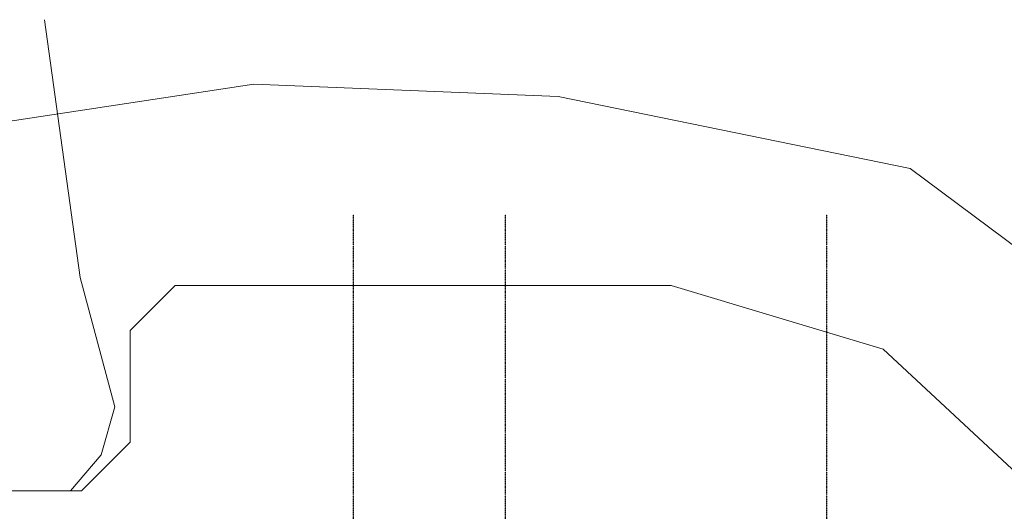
# Model space of a CAD drawing. Header units: millimetres. Extents: x -66110 to 16285, y -16697 to 38719.
# Tile 54 of 55: x -16760 to -8026, y 34357 to 38719. Entities that reach past the tile are written whole.
import ezdxf

# ---------------------------------------------------------------- set-up
doc = ezdxf.new("R2010")
doc.units = ezdxf.units.MM
doc.linetypes.add('Grid Line', pattern=[5, 2, -1, 1, -1])
doc.layers.add('2119_70 Tennfjord barnehage SOSI UTM_lokal nullpunkt_dwg', color=7, linetype='Continuous', lineweight=9, true_color=0x767676)
doc.layers.add('K--DI---Høydekurve-KURVE', color=9, linetype='Continuous', lineweight=25, true_color=0x808080)
for name, color, linetype, lineweight in [('IfcGrid', 7, 'Continuous', 9), ('IfcSlab', 7, 'Continuous', 9), ('K--DI---Flateavgrensning', 7, 'Continuous', 25)]:
    doc.layers.add(name, color=color, linetype=linetype, lineweight=lineweight)

# ---------------------------------------------------------------- blocks, each defined once
blk = doc.blocks.new('ARK_2119_70_0_rvt-1-plan 01 ny 200')
at = {"layer": 'IfcSlab'}
for p, q in [((-15379.5, 36360.8), (-15779.5, 35960.8)), ((-10982.5, 36360.8), (-15379.5, 36360.8)), ((-9101, 35796.8), (-10982.5, 36360.8)), ((-15779.5, 35960.8), (-15779.5, 34970.8)), ((-7417.4, 34229.6), (-9101, 35796.8)), ((-15779.5, 34970.8), (-16212.8, 34537.6)), ((-16212.8, 34537.6), (-27149.7, 34532.5))]:
    blk.add_line(p, q, dxfattribs=at)
blk = doc.blocks.new('2119_70 Tennfjord barnehage SOSI UTM_lokal nullpunkt_dwg-1701593-plan 01 ny 200')
at = {"layer": 'K--DI---Flateavgrensning', "color": 8, "lineweight": 9, "true_color": 0x808080, "flags": 128}
blk.add_lwpolyline([(137645.6, 94912.4), (135358.4, 94593.5), (134211.8, 94287.9), (133785.5, 94407.5), (133464.5, 94681.2)], dxfattribs=at)
at = {"layer": 'K--DI---Høydekurve-KURVE', "lineweight": 9, "flags": 128}
blk.add_lwpolyline([(133700.9, 83711), (136324.3, 87231.5), (136964.5, 90356), (137074.5, 93054.4), (136312.2, 98063.5), (135635.2, 105869.9), (135259.8, 106802.9), (134127.2, 107659.3), (132893.4, 108330.7), (130435.8, 109053.1), (129798.9, 108972.3), (128390.3, 109324.8), (125514.4, 110207.2), (122792.1, 111227.2), (119960, 112862.6), (119113.6, 113182.2), (117762.2, 113387.3), (115598.9, 113403)], dxfattribs=at)

msp = doc.modelspace()

# ---------------------------------------------------------------- linework, layer by layer
at = {"layer": 'IfcGrid', "color": 9, "linetype": 'Grid Line', "lineweight": 25, "true_color": 0xc0c0c0}
for p, q in [((-13800, 34991.8), (-13800, 36991.8)), ((-12450, 34991.8), (-12450, 36991.8)), ((-9600, 34991.8), (-9600, 36991.8)), ((-13800, -6068.3), (-13800, 34991.8)), ((-12450, -6068.3), (-12450, 34991.8)), ((-9600, -6068.3), (-9600, 34991.8))]:
    msp.add_line(p, q, dxfattribs=at)

# ---------------------------------------------------------------- block references
at = {"lineweight": 5}
msp.add_blockref('ARK_2119_70_0_rvt-1-plan 01 ny 200', (0, 0), dxfattribs=at)
at = {"layer": '2119_70 Tennfjord barnehage SOSI UTM_lokal nullpunkt_dwg', "color": 8, "lineweight": 15, "true_color": 0x808080, "rotation": 90.00000000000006}
msp.add_blockref('2119_70 Tennfjord barnehage SOSI UTM_lokal nullpunkt_dwg-1701593-plan 01 ny 200', (78371.3, -98926.9), dxfattribs=at)

doc.saveas('drawing.dxf')
